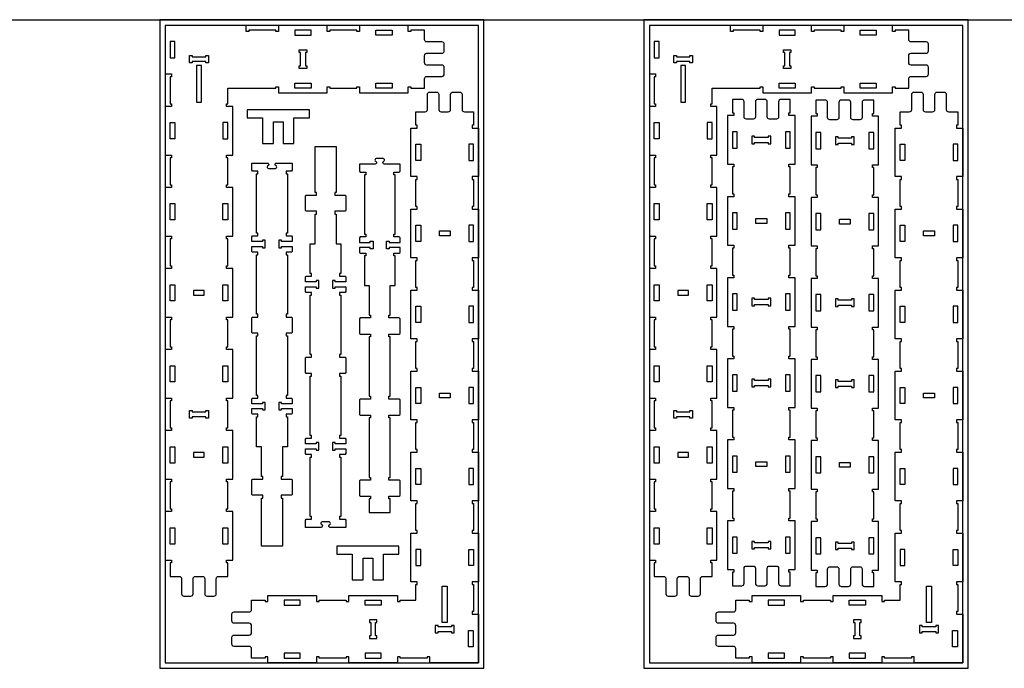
# Model space of a CAD drawing. Header units: inches. Extents: x -1745 to 48028, y -9858 to 20083.
# Tile 15 of 31: x 20693 to 24337, y 5994 to 8395. Entities that reach past the tile are written whole.
import ezdxf

# ---------------------------------------------------------------- set-up
doc = ezdxf.new("R2010")
doc.units = ezdxf.units.IN
doc.header["$MEASUREMENT"] = 0
doc.header["$PDMODE"] = 34
doc.layers.add('6_ANYTOOL_CUTTHROUGH_OUTSI', color=5, linetype='Continuous')

msp = doc.modelspace()

# ---------------------------------------------------------------- linework, layer by layer
msp.add_line((17033.7, 8394.1), (31373.4, 8394.1))
for points in [[(21211.1, 5994.1), (22411.1, 5994.1), (22411.1, 8394.1), (21211.1, 8394.1)], [(23003.5, 5994.1), (24203.5, 5994.1), (24203.5, 8394.1), (23003.5, 8394.1)], [(21231.1, 6014.1), (22391.1, 6014.1), (22391.1, 8374.1), (21231.1, 8374.1)], [(23023.5, 6014.1), (24183.5, 6014.1), (24183.5, 8374.1), (23023.5, 8374.1)], [(21592, 7936.5), (21632, 7936.5), (21632, 8016.5), (21668, 8016.5), (21668, 7936.5), (21708, 7936.5), (21708, 8016.5), (21708, 8031.5), (21765, 8031.5), (21765, 8061.5), (21535, 8061.5), (21535, 8031.5), (21592, 8031.5), (21592, 8016.5)], [(23403, 7935.9), (23413, 7935.9), (23413, 7940.9), (23463, 7940.9), (23463, 7935.9), (23473, 7935.9), (23473, 7963.9), (23463, 7963.9), (23463, 7958.9), (23413, 7958.9), (23413, 7963.9), (23403, 7963.9)], [(23712.2, 7933.4), (23722.2, 7933.4), (23722.2, 7938.4), (23772.2, 7938.4), (23772.2, 7933.4), (23782.2, 7933.4), (23782.2, 7961.4), (23772.2, 7961.4), (23772.2, 7956.4), (23722.2, 7956.4), (23722.2, 7961.4), (23712.2, 7961.4)], [(23403, 7335.9), (23413, 7335.9), (23413, 7340.9), (23463, 7340.9), (23463, 7335.9), (23473, 7335.9), (23473, 7363.9), (23463, 7363.9), (23463, 7358.9), (23413, 7358.9), (23413, 7363.9), (23403, 7363.9)], [(23712.2, 7333.4), (23722.2, 7333.4), (23722.2, 7338.4), (23772.2, 7338.4), (23772.2, 7333.4), (23782.2, 7333.4), (23782.2, 7361.4), (23772.2, 7361.4), (23772.2, 7356.4), (23722.2, 7356.4), (23722.2, 7361.4), (23712.2, 7361.4)], [(23403, 7035.9), (23413, 7035.9), (23413, 7040.9), (23463, 7040.9), (23463, 7035.9), (23473, 7035.9), (23473, 7063.9), (23463, 7063.9), (23463, 7058.9), (23413, 7058.9), (23413, 7063.9), (23403, 7063.9)], [(23712.2, 7033.4), (23722.2, 7033.4), (23722.2, 7038.4), (23772.2, 7038.4), (23772.2, 7033.4), (23782.2, 7033.4), (23782.2, 7061.4), (23772.2, 7061.4), (23772.2, 7056.4), (23722.2, 7056.4), (23722.2, 7061.4), (23712.2, 7061.4)], [(21391.1, 6920.1), (21381.1, 6920.1), (21381.1, 6925.1), (21331.1, 6925.1), (21331.1, 6920.1), (21321.1, 6920.1), (21321.1, 6948.1), (21331.1, 6948.1), (21331.1, 6943.1), (21381.1, 6943.1), (21381.1, 6948.1), (21391.1, 6948.1)], [(23183.5, 6920.1), (23173.5, 6920.1), (23173.5, 6925.1), (23123.5, 6925.1), (23123.5, 6920.1), (23113.5, 6920.1), (23113.5, 6948.1), (23123.5, 6948.1), (23123.5, 6943.1), (23173.5, 6943.1), (23173.5, 6948.1), (23183.5, 6948.1)], [(23403, 6435.9), (23413, 6435.9), (23413, 6440.9), (23463, 6440.9), (23463, 6435.9), (23473, 6435.9), (23473, 6463.9), (23463, 6463.9), (23463, 6458.9), (23413, 6458.9), (23413, 6463.9), (23403, 6463.9)], [(23712.2, 6433.4), (23722.2, 6433.4), (23722.2, 6438.4), (23772.2, 6438.4), (23772.2, 6433.4), (23782.2, 6433.4), (23782.2, 6461.4), (23772.2, 6461.4), (23772.2, 6456.4), (23722.2, 6456.4), (23722.2, 6461.4), (23712.2, 6461.4)], [(21923.5, 6321.4), (21963.5, 6321.4), (21963.5, 6401.4), (21999.5, 6401.4), (21999.5, 6321.4), (22039.5, 6321.4), (22039.5, 6401.4), (22039.5, 6416.4), (22096.5, 6416.4), (22096.5, 6446.4), (21866.5, 6446.4), (21866.5, 6416.4), (21923.5, 6416.4), (21923.5, 6401.4)], [(21987.1, 6174.1), (21987.1, 6164.1), (21992.1, 6164.1), (21992.1, 6114.1), (21987.1, 6114.1), (21987.1, 6104.1), (22015.1, 6104.1), (22015.1, 6114.1), (22010.1, 6114.1), (22010.1, 6164.1), (22015.1, 6164.1), (22015.1, 6174.1)], [(23779.5, 6174.1), (23779.5, 6164.1), (23784.5, 6164.1), (23784.5, 6114.1), (23779.5, 6114.1), (23779.5, 6104.1), (23807.5, 6104.1), (23807.5, 6114.1), (23802.5, 6114.1), (23802.5, 6164.1), (23807.5, 6164.1), (23807.5, 6174.1)], [(22241.1, 6130.1), (22291.1, 6130.1), (22291.1, 6125.1), (22301.1, 6125.1), (22301.1, 6153.1), (22291.1, 6153.1), (22291.1, 6148.1), (22241.1, 6148.1), (22241.1, 6153.1), (22231.1, 6153.1), (22231.1, 6125.1), (22241.1, 6125.1)], [(24033.5, 6130.1), (24083.5, 6130.1), (24083.5, 6125.1), (24093.5, 6125.1), (24093.5, 6153.1), (24083.5, 6153.1), (24083.5, 6148.1), (24033.5, 6148.1), (24033.5, 6153.1), (24023.5, 6153.1), (24023.5, 6125.1), (24033.5, 6125.1)]]:
    msp.add_lwpolyline(points, close=True)
at = {"color": 4}
for points in [[(21771.1, 8338.1), (21771.1, 8356.1), (21711.1, 8356.1), (21711.1, 8338.1)], [(22011.1, 8356.1), (22071.1, 8356.1), (22071.1, 8338.1), (22011.1, 8338.1)], [(23563.5, 8338.1), (23563.5, 8356.1), (23503.5, 8356.1), (23503.5, 8338.1)], [(23803.5, 8356.1), (23863.5, 8356.1), (23863.5, 8338.1), (23803.5, 8338.1)], [(21249.1, 8254.1), (21267.1, 8254.1), (21267.1, 8314.1), (21249.1, 8314.1)], [(23041.5, 8254.1), (23059.5, 8254.1), (23059.5, 8314.1), (23041.5, 8314.1)], [(21711.1, 8160.1), (21771.1, 8160.1), (21771.1, 8142.1), (21711.1, 8142.1)], [(22011.1, 8160.1), (22071.1, 8160.1), (22071.1, 8142.1), (22011.1, 8142.1)], [(23503.5, 8160.1), (23563.5, 8160.1), (23563.5, 8142.1), (23503.5, 8142.1)], [(23803.5, 8160.1), (23863.5, 8160.1), (23863.5, 8142.1), (23803.5, 8142.1)], [(21267.1, 8014.1), (21267.1, 7954.1), (21249.1, 7954.1), (21249.1, 8014.1)], [(21445.1, 7954.1), (21463.1, 7954.1), (21463.1, 8014.1), (21445.1, 8014.1)], [(23059.5, 8014.1), (23059.5, 7954.1), (23041.5, 7954.1), (23041.5, 8014.1)], [(23237.5, 7954.1), (23255.5, 7954.1), (23255.5, 8014.1), (23237.5, 8014.1)], [(23331, 7919.9), (23349, 7919.9), (23349, 7979.9), (23331, 7979.9)], [(23527, 7919.9), (23545, 7919.9), (23545, 7979.9), (23527, 7979.9)], [(23640.2, 7917.4), (23658.2, 7917.4), (23658.2, 7977.4), (23640.2, 7977.4)], [(23836.2, 7917.4), (23854.2, 7917.4), (23854.2, 7977.4), (23836.2, 7977.4)], [(22159.1, 7934.1), (22177.1, 7934.1), (22177.1, 7874.1), (22159.1, 7874.1)], [(22373.1, 7934.1), (22355.1, 7934.1), (22355.1, 7874.1), (22373.1, 7874.1)], [(23951.5, 7934.1), (23969.5, 7934.1), (23969.5, 7874.1), (23951.5, 7874.1)], [(24165.5, 7934.1), (24147.5, 7934.1), (24147.5, 7874.1), (24165.5, 7874.1)], [(21267.1, 7654.1), (21249.1, 7654.1), (21249.1, 7714.1), (21267.1, 7714.1)], [(21463.1, 7714.1), (21463.1, 7654.1), (21445.1, 7654.1), (21445.1, 7714.1)], [(23059.5, 7654.1), (23041.5, 7654.1), (23041.5, 7714.1), (23059.5, 7714.1)], [(23255.5, 7714.1), (23255.5, 7654.1), (23237.5, 7654.1), (23237.5, 7714.1)], [(23331, 7619.9), (23349, 7619.9), (23349, 7679.9), (23331, 7679.9)], [(23527, 7619.9), (23545, 7619.9), (23545, 7679.9), (23527, 7679.9)], [(23640.2, 7617.4), (23658.2, 7617.4), (23658.2, 7677.4), (23640.2, 7677.4)], [(23836.2, 7617.4), (23854.2, 7617.4), (23854.2, 7677.4), (23836.2, 7677.4)], [(22159.1, 7634.1), (22177.1, 7634.1), (22177.1, 7574.1), (22159.1, 7574.1)], [(22373.1, 7634.1), (22355.1, 7634.1), (22355.1, 7574.1), (22373.1, 7574.1)], [(23951.5, 7634.1), (23969.5, 7634.1), (23969.5, 7574.1), (23951.5, 7574.1)], [(24165.5, 7634.1), (24147.5, 7634.1), (24147.5, 7574.1), (24165.5, 7574.1)], [(21267.1, 7354.1), (21249.1, 7354.1), (21249.1, 7414.1), (21267.1, 7414.1)], [(21463.1, 7354.1), (21445.1, 7354.1), (21445.1, 7414.1), (21463.1, 7414.1)], [(23059.5, 7354.1), (23041.5, 7354.1), (23041.5, 7414.1), (23059.5, 7414.1)], [(23255.5, 7354.1), (23237.5, 7354.1), (23237.5, 7414.1), (23255.5, 7414.1)], [(23331, 7319.9), (23349, 7319.9), (23349, 7379.9), (23331, 7379.9)], [(23527, 7319.9), (23545, 7319.9), (23545, 7379.9), (23527, 7379.9)], [(23640.2, 7317.4), (23658.2, 7317.4), (23658.2, 7377.4), (23640.2, 7377.4)], [(23836.2, 7317.4), (23854.2, 7317.4), (23854.2, 7377.4), (23836.2, 7377.4)], [(22159.1, 7334.1), (22177.1, 7334.1), (22177.1, 7274.1), (22159.1, 7274.1)], [(22373.1, 7334.1), (22355.1, 7334.1), (22355.1, 7274.1), (22373.1, 7274.1)], [(23951.5, 7334.1), (23969.5, 7334.1), (23969.5, 7274.1), (23951.5, 7274.1)], [(24165.5, 7334.1), (24147.5, 7334.1), (24147.5, 7274.1), (24165.5, 7274.1)], [(21267.1, 7054.1), (21249.1, 7054.1), (21249.1, 7114.1), (21267.1, 7114.1)], [(21463.1, 7054.1), (21445.1, 7054.1), (21445.1, 7114.1), (21463.1, 7114.1)], [(23059.5, 7054.1), (23041.5, 7054.1), (23041.5, 7114.1), (23059.5, 7114.1)], [(23255.5, 7054.1), (23237.5, 7054.1), (23237.5, 7114.1), (23255.5, 7114.1)], [(23331, 7019.9), (23349, 7019.9), (23349, 7079.9), (23331, 7079.9)], [(23527, 7019.9), (23545, 7019.9), (23545, 7079.9), (23527, 7079.9)], [(23640.2, 7017.4), (23658.2, 7017.4), (23658.2, 7077.4), (23640.2, 7077.4)], [(23836.2, 7017.4), (23854.2, 7017.4), (23854.2, 7077.4), (23836.2, 7077.4)], [(22159.1, 7034.1), (22177.1, 7034.1), (22177.1, 6974.1), (22159.1, 6974.1)], [(22373.1, 7034.1), (22355.1, 7034.1), (22355.1, 6974.1), (22373.1, 6974.1)], [(23951.5, 7034.1), (23969.5, 7034.1), (23969.5, 6974.1), (23951.5, 6974.1)], [(24165.5, 7034.1), (24147.5, 7034.1), (24147.5, 6974.1), (24165.5, 6974.1)], [(21267.1, 6754.1), (21249.1, 6754.1), (21249.1, 6814.1), (21267.1, 6814.1)], [(21463.1, 6754.1), (21445.1, 6754.1), (21445.1, 6814.1), (21463.1, 6814.1)], [(23059.5, 6754.1), (23041.5, 6754.1), (23041.5, 6814.1), (23059.5, 6814.1)], [(23255.5, 6754.1), (23237.5, 6754.1), (23237.5, 6814.1), (23255.5, 6814.1)], [(23331, 6719.9), (23349, 6719.9), (23349, 6779.9), (23331, 6779.9)], [(23527, 6719.9), (23545, 6719.9), (23545, 6779.9), (23527, 6779.9)], [(23640.2, 6717.4), (23658.2, 6717.4), (23658.2, 6777.4), (23640.2, 6777.4)], [(23836.2, 6717.4), (23854.2, 6717.4), (23854.2, 6777.4), (23836.2, 6777.4)], [(22159.1, 6674.1), (22159.1, 6734.1), (22177.1, 6734.1), (22177.1, 6674.1)], [(22373.1, 6674.1), (22373.1, 6734.1), (22355.1, 6734.1), (22355.1, 6674.1)], [(23951.5, 6674.1), (23951.5, 6734.1), (23969.5, 6734.1), (23969.5, 6674.1)], [(24165.5, 6674.1), (24165.5, 6734.1), (24147.5, 6734.1), (24147.5, 6674.1)], [(21267.1, 6454.1), (21249.1, 6454.1), (21249.1, 6514.1), (21267.1, 6514.1)], [(21463.1, 6454.1), (21445.1, 6454.1), (21445.1, 6514.1), (21463.1, 6514.1)], [(23059.5, 6454.1), (23041.5, 6454.1), (23041.5, 6514.1), (23059.5, 6514.1)], [(23255.5, 6454.1), (23237.5, 6454.1), (23237.5, 6514.1), (23255.5, 6514.1)], [(23331, 6419.9), (23349, 6419.9), (23349, 6479.9), (23331, 6479.9)], [(23545, 6419.9), (23545, 6479.9), (23527, 6479.9), (23527, 6419.9)], [(23640.2, 6417.4), (23658.2, 6417.4), (23658.2, 6477.4), (23640.2, 6477.4)], [(23854.2, 6417.4), (23854.2, 6477.4), (23836.2, 6477.4), (23836.2, 6417.4)], [(22177.1, 6434.1), (22159.1, 6434.1), (22159.1, 6374.1), (22177.1, 6374.1)], [(22355.1, 6434.1), (22373.1, 6434.1), (22373.1, 6374.1), (22355.1, 6374.1)], [(23969.5, 6434.1), (23951.5, 6434.1), (23951.5, 6374.1), (23969.5, 6374.1)], [(24147.5, 6434.1), (24165.5, 6434.1), (24165.5, 6374.1), (24147.5, 6374.1)], [(21731.1, 6246.1), (21671.1, 6246.1), (21671.1, 6228.1), (21731.1, 6228.1)], [(21971.1, 6228.1), (21971.1, 6246.1), (22031.1, 6246.1), (22031.1, 6228.1)], [(23523.5, 6246.1), (23463.5, 6246.1), (23463.5, 6228.1), (23523.5, 6228.1)], [(23763.5, 6228.1), (23763.5, 6246.1), (23823.5, 6246.1), (23823.5, 6228.1)], [(22353.7, 6134.1), (22371.7, 6134.1), (22371.7, 6074.1), (22353.7, 6074.1)], [(24146.2, 6134.1), (24164.2, 6134.1), (24164.2, 6074.1), (24146.2, 6074.1)], [(21671.1, 6050.1), (21671.1, 6032.1), (21731.1, 6032.1), (21731.1, 6050.1)], [(22031.1, 6050.1), (21971.1, 6050.1), (21971.1, 6032.1), (22031.1, 6032.1)], [(23463.5, 6050.1), (23463.5, 6032.1), (23523.5, 6032.1), (23523.5, 6050.1)], [(23823.5, 6050.1), (23763.5, 6050.1), (23763.5, 6032.1), (23823.5, 6032.1)]]:
    msp.add_lwpolyline(points, close=True, dxfattribs=at)
for points in [[(21732.1, 8274.1), (21727.1, 8274.1), (21727.1, 8284.1), (21755.1, 8284.1), (21755.1, 8274.1), (21750.1, 8274.1)], [(21750.1, 8274.1), (21750.1, 8224.1), (21755.1, 8224.1), (21755.1, 8214.1), (21727.1, 8214.1)], [(21727.1, 8214.1), (21727.1, 8224.1), (21732.1, 8224.1), (21732.1, 8274.1)], [(23524.5, 8274.1), (23519.5, 8274.1), (23519.5, 8284.1), (23547.5, 8284.1), (23547.5, 8274.1), (23542.5, 8274.1)], [(23542.5, 8274.1), (23542.5, 8224.1), (23547.5, 8224.1), (23547.5, 8214.1), (23519.5, 8214.1)], [(23519.5, 8214.1), (23519.5, 8224.1), (23524.5, 8224.1), (23524.5, 8274.1)], [(21331.1, 8240.1), (21331.1, 8235.1), (21321.1, 8235.1), (21321.1, 8263.1), (21331.1, 8263.1), (21331.1, 8258.1)], [(21331.1, 8258.1), (21381.1, 8258.1), (21381.1, 8263.1), (21391.1, 8263.1), (21391.1, 8235.1)], [(21391.1, 8235.1), (21381.1, 8235.1), (21381.1, 8240.1), (21331.1, 8240.1)], [(23123.5, 8240.1), (23123.5, 8235.1), (23113.5, 8235.1), (23113.5, 8263.1), (23123.5, 8263.1), (23123.5, 8258.1)], [(23123.5, 8258.1), (23173.5, 8258.1), (23173.5, 8263.1), (23183.5, 8263.1), (23183.5, 8235.1)], [(23183.5, 8235.1), (23173.5, 8235.1), (23173.5, 8240.1), (23123.5, 8240.1)], [(21365.1, 8225.1), (21347.1, 8225.1), (21347.1, 8090.1), (21365.1, 8090.1), (21365.1, 8225.1)], [(23157.5, 8225.1), (23139.5, 8225.1), (23139.5, 8090.1), (23157.5, 8090.1), (23157.5, 8225.1)], [(23418, 7658.9), (23458, 7658.9), (23458, 7640.9), (23418, 7640.9), (23418, 7658.9)], [(23727.2, 7656.4), (23767.2, 7656.4), (23767.2, 7638.4), (23727.2, 7638.4), (23727.2, 7656.4)], [(22286.1, 7595.1), (22246.1, 7595.1), (22246.1, 7613.1), (22286.1, 7613.1), (22286.1, 7595.1)], [(24078.5, 7595.1), (24038.5, 7595.1), (24038.5, 7613.1), (24078.5, 7613.1), (24078.5, 7595.1)], [(21376.1, 7393.1), (21336.1, 7393.1), (21336.1, 7375.1), (21376.1, 7375.1), (21376.1, 7393.1)], [(23168.5, 7393.1), (23128.5, 7393.1), (23128.5, 7375.1), (23168.5, 7375.1), (23168.5, 7393.1)], [(22286.1, 6995.1), (22246.1, 6995.1), (22246.1, 7013.1), (22286.1, 7013.1), (22286.1, 6995.1)], [(24078.5, 6995.1), (24038.5, 6995.1), (24038.5, 7013.1), (24078.5, 7013.1), (24078.5, 6995.1)], [(21376.1, 6793.1), (21336.1, 6793.1), (21336.1, 6775.1), (21376.1, 6775.1), (21376.1, 6793.1)], [(23168.5, 6793.1), (23128.5, 6793.1), (23128.5, 6775.1), (23168.5, 6775.1), (23168.5, 6793.1)], [(23418, 6758.9), (23458, 6758.9), (23458, 6740.9), (23418, 6740.9), (23418, 6758.9)], [(23727.2, 6756.4), (23767.2, 6756.4), (23767.2, 6738.4), (23727.2, 6738.4), (23727.2, 6756.4)], [(22275.1, 6163.1), (22257.1, 6163.1), (22257.1, 6298.1), (22275.1, 6298.1), (22275.1, 6163.1)], [(24067.5, 6163.1), (24049.5, 6163.1), (24049.5, 6298.1), (24067.5, 6298.1), (24067.5, 6163.1)]]:
    msp.add_lwpolyline(points)
msp.add_lwpolyline([(21850, 7401.8), (21860, 7401.8), (21860, 7406.8), (21900, 7406.8), (21900, 7388.8), (21897, 7385.8), (21877, 7385.8), (21877, 7375.8), (21882, 7375.8), (21882, 7155.8), (21877, 7155.8), (21877, 7145.8), (21897, 7145.8), (21900, 7142.8), (21900, 7088.8), (21897, 7085.8), (21877, 7085.8), (21877, 7075.8), (21882, 7075.8), (21882, 6855.8), (21877, 6855.8), (21877, 6845.8), (21897, 6845.8), (21900, 6842.8), (21900, 6824.8), (21860, 6824.8), (21860, 6829.8), (21850, 6829.8), (21850, 6801.8), (21860, 6801.8), (21860, 6806.8), (21900, 6806.8), (21900, 6788.8), (21897, 6785.8), (21877, 6785.8), (21877, 6775.8), (21882, 6775.8), (21882, 6555.8), (21877, 6555.8), (21877, 6545.8), (21897, 6545.8), (21900, 6542.8), (21900, 6515.8), (21842.2, 6515.8, -0.668179), (21838.5, 6524.8), (21841.4, 6527.8, 0.668179), (21838, 6535.9), (21812.1, 6535.9, 0.668179), (21808.7, 6527.8), (21811.6, 6524.8, -0.668179), (21807.9, 6515.8), (21750, 6515.8), (21750, 6542.8), (21753, 6545.8), (21773, 6545.8), (21773, 6555.8), (21768, 6555.8), (21768, 6775.8), (21773, 6775.8), (21773, 6785.8), (21753, 6785.8), (21750, 6788.8), (21750, 6806.8), (21790, 6806.8), (21790, 6801.8), (21800, 6801.8), (21800, 6829.8), (21790, 6829.8), (21790, 6824.8), (21750, 6824.8), (21750, 6842.8), (21753, 6845.8), (21773, 6845.8), (21773, 6855.8), (21768, 6855.8), (21768, 7075.8), (21773, 7075.8), (21773, 7085.8), (21753, 7085.8), (21750, 7088.8), (21750, 7142.8), (21753, 7145.8), (21773, 7145.8), (21773, 7155.8), (21768, 7155.8), (21768, 7375.8), (21773, 7375.8), (21773, 7385.8), (21753, 7385.8), (21750, 7388.8), (21750, 7406.8), (21790, 7406.8), (21790, 7401.8), (21800, 7401.8), (21800, 7429.8), (21790, 7429.8), (21790, 7424.8), (21750, 7424.8), (21750, 7442.8), (21753, 7445.8), (21773, 7445.8), (21773, 7455.8), (21768, 7455.8), (21768, 7565.8), (21786, 7565.8), (21786, 7675.8), (21791, 7675.8), (21791, 7685.8), (21753, 7685.8), (21750, 7688.8), (21750, 7742.8), (21753, 7745.8), (21791, 7745.8), (21791, 7755.8), (21786, 7755.8), (21786, 7925.8), (21864, 7925.8), (21864, 7755.8), (21859, 7755.8), (21859, 7745.8), (21897, 7745.8), (21900, 7742.8), (21900, 7688.8), (21897, 7685.8), (21859, 7685.8), (21859, 7675.8), (21864, 7675.8), (21864, 7565.8), (21882, 7565.8), (21882, 7455.8), (21877, 7455.8), (21877, 7445.8), (21897, 7445.8), (21900, 7442.8), (21900, 7424.8), (21860, 7424.8), (21860, 7429.8), (21850, 7429.8), (21850, 7401.8)], format="xyb")
for points in [[(21986.5, 7220.9), (21986.5, 7000.9), (21991.5, 7000.9), (21991.5, 6990.9), (21953.5, 6990.9), (21950.5, 6987.9), (21950.5, 6933.9), (21953.5, 6930.9), (21991.5, 6930.9), (21991.5, 6920.9), (21986.5, 6920.9), (21986.5, 6700.9), (21991.5, 6700.9), (21991.5, 6690.9), (21953.5, 6690.9), (21950.5, 6687.9), (21950.5, 6633.9), (21953.5, 6630.9), (21991.5, 6630.9), (21991.5, 6620.9), (21986.5, 6620.9), (21986.5, 6570.9), (22064.5, 6570.9), (22064.5, 6620.9), (22059.5, 6620.9), (22059.5, 6630.9), (22097.5, 6630.9), (22100.5, 6633.9), (22100.5, 6687.9), (22097.5, 6690.9), (22059.5, 6690.9), (22059.5, 6700.9), (22064.5, 6700.9), (22064.5, 6920.9), (22059.5, 6920.9), (22059.5, 6930.9), (22097.5, 6930.9), (22100.5, 6933.9), (22100.5, 6987.9), (22097.5, 6990.9), (22059.5, 6990.9), (22059.5, 7000.9), (22064.5, 7000.9), (22064.5, 7220.9), (22059.5, 7220.9), (22059.5, 7230.9), (22097.5, 7230.9), (22100.5, 7233.9), (22100.5, 7287.9), (22097.5, 7290.9), (22059.5, 7290.9), (22059.5, 7300.9), (22064.5, 7300.9), (22064.5, 7410.9), (22082.5, 7410.9), (22082.5, 7520.9), (22077.5, 7520.9), (22077.5, 7530.9), (22097.5, 7530.9), (22100.5, 7533.9), (22100.5, 7551.9), (22060.5, 7551.9), (22060.5, 7546.9), (22050.5, 7546.9), (22050.5, 7574.9), (22060.5, 7574.9), (22060.5, 7569.9), (22100.5, 7569.9), (22100.5, 7587.9), (22097.5, 7590.9), (22077.5, 7590.9), (22077.5, 7600.9), (22082.5, 7600.9), (22082.5, 7820.9), (22077.5, 7820.9), (22077.5, 7830.9), (22097.5, 7830.9), (22100.5, 7833.9), (22100.5, 7860.9), (22042.6, 7860.9, -0.668179), (22038.9, 7869.9), (22041.8, 7872.8, 0.668179), (22038.5, 7881), (22012.5, 7881, 0.668179), (22009.1, 7872.8), (22012.1, 7869.9, -0.668179), (22008.4, 7860.9), (21950.5, 7860.9), (21950.5, 7833.9), (21953.5, 7830.9), (21973.5, 7830.9), (21973.5, 7820.9), (21968.5, 7820.9), (21968.5, 7600.9), (21973.5, 7600.9), (21973.5, 7590.9), (21953.5, 7590.9), (21950.5, 7587.9), (21950.5, 7569.9), (21990.5, 7569.9), (21990.5, 7574.9), (22000.5, 7574.9), (22000.5, 7546.9), (21990.5, 7546.9), (21990.5, 7551.9), (21950.5, 7551.9), (21950.5, 7533.9), (21953.5, 7530.9), (21973.5, 7530.9), (21973.5, 7520.9), (21968.5, 7520.9), (21968.5, 7410.9), (21986.5, 7410.9), (21986.5, 7300.9), (21991.5, 7300.9), (21991.5, 7290.9), (21953.5, 7290.9), (21950.5, 7287.9), (21950.5, 7233.9), (21953.5, 7230.9), (21991.5, 7230.9), (21991.5, 7220.9)], [(21551.5, 7864.5), (21609.3, 7864.5, -0.668179), (21613.1, 7855.5), (21610.1, 7852.6, 0.668179), (21613.5, 7844.4), (21639.4, 7844.4, 0.668179), (21642.8, 7852.6), (21639.9, 7855.5, -0.668179), (21643.6, 7864.5), (21701.5, 7864.5), (21701.5, 7837.5), (21698.5, 7834.5), (21678.5, 7834.5), (21678.5, 7824.5), (21683.5, 7824.5), (21683.5, 7604.5), (21678.5, 7604.5), (21678.5, 7594.5), (21698.5, 7594.5), (21701.5, 7591.5), (21701.5, 7573.5), (21661.5, 7573.5), (21661.5, 7578.5), (21651.5, 7578.5), (21651.5, 7550.5), (21661.5, 7550.5), (21661.5, 7555.5), (21701.5, 7555.5), (21701.5, 7537.5), (21698.5, 7534.5), (21678.5, 7534.5), (21678.5, 7524.5), (21683.5, 7524.5), (21683.5, 7304.5), (21678.5, 7304.5), (21678.5, 7294.5), (21698.5, 7294.5), (21701.5, 7291.5), (21701.5, 7237.5), (21698.5, 7234.5), (21678.5, 7234.5), (21678.5, 7224.5), (21683.5, 7224.5), (21683.5, 7004.5), (21678.5, 7004.5), (21678.5, 6994.5), (21698.5, 6994.5), (21701.5, 6991.5), (21701.5, 6973.5), (21661.5, 6973.5), (21661.5, 6978.5), (21651.5, 6978.5), (21651.5, 6950.5), (21661.5, 6950.5), (21661.5, 6955.5), (21701.5, 6955.5), (21701.5, 6937.5), (21698.5, 6934.5), (21678.5, 6934.5), (21678.5, 6924.5), (21683.5, 6924.5), (21683.5, 6814.5), (21665.5, 6814.5), (21665.5, 6704.5), (21660.5, 6704.5), (21660.5, 6694.5), (21698.5, 6694.5), (21701.5, 6691.5), (21701.5, 6637.5), (21698.5, 6634.5), (21660.5, 6634.5), (21660.5, 6624.5), (21665.5, 6624.5), (21665.5, 6446.2), (21587.5, 6446.2), (21587.5, 6624.5), (21592.5, 6624.5), (21592.5, 6634.5), (21554.5, 6634.5), (21551.5, 6637.5), (21551.5, 6691.5), (21554.5, 6694.5), (21592.5, 6694.5), (21592.5, 6704.5), (21587.5, 6704.5), (21587.5, 6814.5), (21569.5, 6814.5), (21569.5, 6924.5), (21574.5, 6924.5), (21574.5, 6934.5), (21554.5, 6934.5), (21551.5, 6937.5), (21551.5, 6955.5), (21591.5, 6955.5), (21591.5, 6950.5), (21601.5, 6950.5), (21601.5, 6978.5), (21591.5, 6978.5), (21591.5, 6973.5), (21551.5, 6973.5), (21551.5, 6991.5), (21554.5, 6994.5), (21574.5, 6994.5), (21574.5, 7004.5), (21569.5, 7004.5), (21569.5, 7224.5), (21574.5, 7224.5), (21574.5, 7234.5), (21554.5, 7234.5), (21551.5, 7237.5), (21551.5, 7291.5), (21554.5, 7294.5), (21574.5, 7294.5), (21574.5, 7304.5), (21569.5, 7304.5), (21569.5, 7524.5), (21574.5, 7524.5), (21574.5, 7534.5), (21554.5, 7534.5), (21551.5, 7537.5), (21551.5, 7555.5), (21591.5, 7555.5), (21591.5, 7550.5), (21601.5, 7550.5), (21601.5, 7578.5), (21591.5, 7578.5), (21591.5, 7573.5), (21551.5, 7573.5), (21551.5, 7591.5), (21554.5, 7594.5), (21574.5, 7594.5), (21574.5, 7604.5), (21569.5, 7604.5), (21569.5, 7824.5), (21574.5, 7824.5), (21574.5, 7834.5), (21554.5, 7834.5), (21551.5, 7837.5)]]:
    msp.add_lwpolyline(points, format="xyb", close=True)
for p in [(22411.1, 8394.1), (24203.5, 8394.1)]:
    msp.add_point(p)
at = {"layer": '6_ANYTOOL_CUTTHROUGH_OUTSI', "color": 0}
for points in [[(21283.4, 6334.1, -0.414214), (21292.2, 6325.3), (21292.2, 6269.6, 0.414214), (21300.5, 6261.2), (21325.8, 6261.2, 0.414214), (21334.2, 6269.6), (21334.2, 6325.3, -0.414214), (21343, 6334.1), (21369.1, 6334.1, -0.414214), (21377.9, 6325.3), (21377.9, 6269.6, 0.414214), (21386.3, 6261.2), (21411.6, 6261.2, 0.414214), (21420, 6269.6), (21420, 6325.3, -0.414214), (21428.8, 6334.1), (21463.1, 6334.1), (21463.1, 6384.1), (21458.1, 6384.1), (21458.1, 6394.1), (21481.1, 6394.1), (21481.1, 6574.1), (21458.1, 6574.1), (21458.1, 6584.1), (21463.1, 6584.1), (21463.1, 6684.1), (21458.1, 6684.1), (21458.1, 6694.1), (21481.1, 6694.1), (21481.1, 6874.1), (21458.1, 6874.1), (21458.1, 6884.1), (21463.1, 6884.1), (21463.1, 6984.1), (21458.1, 6984.1), (21458.1, 6994.1), (21481.1, 6994.1), (21481.1, 7174.1), (21458.1, 7174.1), (21458.1, 7184.1), (21463.1, 7184.1), (21463.1, 7284.1), (21458.1, 7284.1), (21458.1, 7294.1), (21481.1, 7294.1), (21481.1, 7474.1), (21458.1, 7474.1), (21458.1, 7484.1), (21463.1, 7484.1), (21463.1, 7584.1), (21458.1, 7584.1), (21458.1, 7594.1), (21481.1, 7594.1), (21481.1, 7774.1), (21458.1, 7774.1), (21458.1, 7784.1), (21463.1, 7784.1), (21463.1, 7884.1), (21458.1, 7884.1), (21458.1, 7894.1), (21481.1, 7894.1), (21481.1, 8074.1), (21458.1, 8074.1), (21458.1, 8084.1), (21463.1, 8084.1), (21463.1, 8142.1), (21641.1, 8142.1), (21641.1, 8147.1), (21651.1, 8147.1), (21651.1, 8124.1), (21831.1, 8124.1), (21831.1, 8147.1), (21841.1, 8147.1), (21841.1, 8142.1), (21941.1, 8142.1), (21941.1, 8147.1), (21951.1, 8147.1), (21951.1, 8124.1), (22131.1, 8124.1), (22131.1, 8147.1), (22141.1, 8147.1), (22141.1, 8142.1), (22191.1, 8142.1), (22191.1, 8176.4, -0.414214), (22199.9, 8185.2), (22255.6, 8185.2, 0.414214), (22264, 8193.6), (22264, 8218.9, 0.414214), (22255.6, 8227.2), (22199.9, 8227.2, -0.414214), (22191.1, 8236), (22191.1, 8262.2, -0.414214), (22199.9, 8271), (22255.6, 8271, 0.414214), (22264, 8279.3), (22264, 8304.7, 0.414214), (22255.6, 8313), (22199.9, 8313, -0.414214), (22191.1, 8321.8), (22191.1, 8356.1), (22141.1, 8356.1), (22141.1, 8351.1), (22131.1, 8351.1), (22131.1, 8374.1), (21951.1, 8374.1), (21951.1, 8351.1), (21941.1, 8351.1), (21941.1, 8356.1), (21841.1, 8356.1), (21841.1, 8351.1), (21831.1, 8351.1), (21831.1, 8374.1), (21651.1, 8374.1), (21651.1, 8351.1), (21641.1, 8351.1), (21641.1, 8356.1), (21541.1, 8356.1), (21541.1, 8351.1), (21531.1, 8351.1), (21531.1, 8374.1), (21231.1, 8374.1), (21231.1, 8194.1), (21254.1, 8194.1), (21254.1, 8184.1), (21249.1, 8184.1), (21249.1, 8084.1), (21254.1, 8084.1), (21254.1, 8074.1), (21231.1, 8074.1), (21231.1, 7894.1), (21254.1, 7894.1), (21254.1, 7884.1), (21249.1, 7884.1), (21249.1, 7784.1), (21254.1, 7784.1), (21254.1, 7774.1), (21231.1, 7774.1), (21231.1, 7594.1), (21254.1, 7594.1), (21254.1, 7584.1), (21249.1, 7584.1), (21249.1, 7484.1), (21254.1, 7484.1), (21254.1, 7474.1), (21231.1, 7474.1), (21231.1, 7294.1), (21254.1, 7294.1), (21254.1, 7284.1), (21249.1, 7284.1), (21249.1, 7184.1), (21254.1, 7184.1), (21254.1, 7174.1), (21231.1, 7174.1), (21231.1, 6994.1), (21254.1, 6994.1), (21254.1, 6984.1), (21249.1, 6984.1), (21249.1, 6884.1), (21254.1, 6884.1), (21254.1, 6874.1), (21231.1, 6874.1), (21231.1, 6694.1), (21254.1, 6694.1), (21254.1, 6684.1), (21249.1, 6684.1), (21249.1, 6584.1), (21254.1, 6584.1), (21254.1, 6574.1), (21231.1, 6574.1), (21231.1, 6394.1), (21254.1, 6394.1), (21254.1, 6384.1), (21249.1, 6384.1), (21249.1, 6334.1)], [(23075.8, 6334.1, -0.414214), (23084.6, 6325.3), (23084.6, 6269.6, 0.414214), (23093, 6261.2), (23118.3, 6261.2, 0.414214), (23126.7, 6269.6), (23126.7, 6325.3, -0.414214), (23135.5, 6334.1), (23161.6, 6334.1, -0.414214), (23170.4, 6325.3), (23170.4, 6269.6, 0.414214), (23178.8, 6261.2), (23204.1, 6261.2, 0.414214), (23212.4, 6269.6), (23212.4, 6325.3, -0.414214), (23221.2, 6334.1), (23255.5, 6334.1), (23255.5, 6384.1), (23250.5, 6384.1), (23250.5, 6394.1), (23273.5, 6394.1), (23273.5, 6574.1), (23250.5, 6574.1), (23250.5, 6584.1), (23255.5, 6584.1), (23255.5, 6684.1), (23250.5, 6684.1), (23250.5, 6694.1), (23273.5, 6694.1), (23273.5, 6874.1), (23250.5, 6874.1), (23250.5, 6884.1), (23255.5, 6884.1), (23255.5, 6984.1), (23250.5, 6984.1), (23250.5, 6994.1), (23273.5, 6994.1), (23273.5, 7174.1), (23250.5, 7174.1), (23250.5, 7184.1), (23255.5, 7184.1), (23255.5, 7284.1), (23250.5, 7284.1), (23250.5, 7294.1), (23273.5, 7294.1), (23273.5, 7474.1), (23250.5, 7474.1), (23250.5, 7484.1), (23255.5, 7484.1), (23255.5, 7584.1), (23250.5, 7584.1), (23250.5, 7594.1), (23273.5, 7594.1), (23273.5, 7774.1), (23250.5, 7774.1), (23250.5, 7784.1), (23255.5, 7784.1), (23255.5, 7884.1), (23250.5, 7884.1), (23250.5, 7894.1), (23273.5, 7894.1), (23273.5, 8074.1), (23250.5, 8074.1), (23250.5, 8084.1), (23255.5, 8084.1), (23255.5, 8142.1), (23433.5, 8142.1), (23433.5, 8147.1), (23443.5, 8147.1), (23443.5, 8124.1), (23623.5, 8124.1), (23623.5, 8147.1), (23633.5, 8147.1), (23633.5, 8142.1), (23733.5, 8142.1), (23733.5, 8147.1), (23743.5, 8147.1), (23743.5, 8124.1), (23923.5, 8124.1), (23923.5, 8147.1), (23933.5, 8147.1), (23933.5, 8142.1), (23983.5, 8142.1), (23983.5, 8176.4, -0.414214), (23992.3, 8185.2), (24048.1, 8185.2, 0.414214), (24056.4, 8193.6), (24056.4, 8218.9, 0.414214), (24048.1, 8227.2), (23992.3, 8227.2, -0.414214), (23983.5, 8236), (23983.5, 8262.2, -0.414214), (23992.3, 8271), (24048.1, 8271, 0.414214), (24056.4, 8279.3), (24056.4, 8304.7, 0.414214), (24048.1, 8313), (23992.3, 8313, -0.414214), (23983.5, 8321.8), (23983.5, 8356.1), (23933.5, 8356.1), (23933.5, 8351.1), (23923.5, 8351.1), (23923.5, 8374.1), (23743.5, 8374.1), (23743.5, 8351.1), (23733.5, 8351.1), (23733.5, 8356.1), (23633.5, 8356.1), (23633.5, 8351.1), (23623.5, 8351.1), (23623.5, 8374.1), (23443.5, 8374.1), (23443.5, 8351.1), (23433.5, 8351.1), (23433.5, 8356.1), (23333.5, 8356.1), (23333.5, 8351.1), (23323.5, 8351.1), (23323.5, 8374.1), (23023.5, 8374.1), (23023.5, 8194.1), (23046.5, 8194.1), (23046.5, 8184.1), (23041.5, 8184.1), (23041.5, 8084.1), (23046.5, 8084.1), (23046.5, 8074.1), (23023.5, 8074.1), (23023.5, 7894.1), (23046.5, 7894.1), (23046.5, 7884.1), (23041.5, 7884.1), (23041.5, 7784.1), (23046.5, 7784.1), (23046.5, 7774.1), (23023.5, 7774.1), (23023.5, 7594.1), (23046.5, 7594.1), (23046.5, 7584.1), (23041.5, 7584.1), (23041.5, 7484.1), (23046.5, 7484.1), (23046.5, 7474.1), (23023.5, 7474.1), (23023.5, 7294.1), (23046.5, 7294.1), (23046.5, 7284.1), (23041.5, 7284.1), (23041.5, 7184.1), (23046.5, 7184.1), (23046.5, 7174.1), (23023.5, 7174.1), (23023.5, 6994.1), (23046.5, 6994.1), (23046.5, 6984.1), (23041.5, 6984.1), (23041.5, 6884.1), (23046.5, 6884.1), (23046.5, 6874.1), (23023.5, 6874.1), (23023.5, 6694.1), (23046.5, 6694.1), (23046.5, 6684.1), (23041.5, 6684.1), (23041.5, 6584.1), (23046.5, 6584.1), (23046.5, 6574.1), (23023.5, 6574.1), (23023.5, 6394.1), (23046.5, 6394.1), (23046.5, 6384.1), (23041.5, 6384.1), (23041.5, 6334.1)], [(23545, 8099.9), (23510.7, 8099.9, 0.414214), (23501.9, 8091.1), (23501.9, 8035.4, -0.414214), (23493.5, 8027), (23468.2, 8027, -0.414214), (23459.9, 8035.4), (23459.9, 8091.1, 0.414214), (23451.1, 8099.9), (23424.9, 8099.9, 0.414214), (23416.1, 8091.1), (23416.1, 8035.4, -0.414214), (23407.8, 8027), (23382.5, 8027, -0.414214), (23374.1, 8035.4), (23374.1, 8091.1, 0.414214), (23365.3, 8099.9), (23331, 8099.9), (23331, 8049.9), (23336, 8049.9), (23336, 8039.9), (23313, 8039.9), (23313, 7859.9), (23336, 7859.9), (23336, 7849.9), (23331, 7849.9), (23331, 7749.9), (23336, 7749.9), (23336, 7739.9), (23313, 7739.9), (23313, 7559.9), (23336, 7559.9), (23336, 7549.9), (23331, 7549.9), (23331, 7449.9), (23336, 7449.9), (23336, 7439.9), (23313, 7439.9), (23313, 7259.9), (23336, 7259.9), (23336, 7249.9), (23331, 7249.9), (23331, 7149.9), (23336, 7149.9), (23336, 7139.9), (23313, 7139.9), (23313, 6959.9), (23336, 6959.9), (23336, 6949.9), (23331, 6949.9), (23331, 6849.9), (23336, 6849.9), (23336, 6839.9), (23313, 6839.9), (23313, 6659.9), (23336, 6659.9), (23336, 6649.9), (23331, 6649.9), (23331, 6549.9), (23336, 6549.9), (23336, 6539.9), (23313, 6539.9), (23313, 6359.9), (23336, 6359.9), (23336, 6349.9), (23331, 6349.9), (23331, 6299.9), (23365.3, 6299.9, 0.414214), (23374.1, 6308.7), (23374.1, 6364.5, -0.414214), (23382.5, 6372.8), (23407.8, 6372.8, -0.414214), (23416.1, 6364.5), (23416.1, 6308.7, 0.414214), (23424.9, 6299.9), (23451.1, 6299.9, 0.414214), (23459.9, 6308.7), (23459.9, 6364.5, -0.414214), (23468.2, 6372.8), (23493.5, 6372.8, -0.414214), (23501.9, 6364.5), (23501.9, 6308.7, 0.414214), (23510.7, 6299.9), (23545, 6299.9), (23545, 6349.9), (23540, 6349.9), (23540, 6359.9), (23563, 6359.9), (23563, 6539.9), (23540, 6539.9), (23540, 6549.9), (23545, 6549.9), (23545, 6649.9), (23540, 6649.9), (23540, 6659.9), (23563, 6659.9), (23563, 6839.9), (23540, 6839.9), (23540, 6849.9), (23545, 6849.9), (23545, 6949.9), (23540, 6949.9), (23540, 6959.9), (23563, 6959.9), (23563, 7139.9), (23540, 7139.9), (23540, 7149.9), (23545, 7149.9), (23545, 7249.9), (23540, 7249.9), (23540, 7259.9), (23563, 7259.9), (23563, 7439.9), (23540, 7439.9), (23540, 7449.9), (23545, 7449.9), (23545, 7549.9), (23540, 7549.9), (23540, 7559.9), (23563, 7559.9), (23563, 7739.9), (23540, 7739.9), (23540, 7749.9), (23545, 7749.9), (23545, 7849.9), (23540, 7849.9), (23540, 7859.9), (23563, 7859.9), (23563, 8039.9), (23540, 8039.9), (23540, 8049.9), (23545, 8049.9)], [(23854.2, 8097.4), (23819.9, 8097.4, 0.414214), (23811.1, 8088.6), (23811.1, 8032.9, -0.414214), (23802.8, 8024.5), (23777.5, 8024.5, -0.414214), (23769.1, 8032.9), (23769.1, 8088.6, 0.414214), (23760.3, 8097.4), (23734.1, 8097.4, 0.414214), (23725.4, 8088.6), (23725.4, 8032.9, -0.414214), (23717, 8024.5), (23691.7, 8024.5, -0.414214), (23683.3, 8032.9), (23683.3, 8088.6, 0.414214), (23674.5, 8097.4), (23640.2, 8097.4), (23640.2, 8047.4), (23645.2, 8047.4), (23645.2, 8037.4), (23622.2, 8037.4), (23622.2, 7857.4), (23645.2, 7857.4), (23645.2, 7847.4), (23640.2, 7847.4), (23640.2, 7747.4), (23645.2, 7747.4), (23645.2, 7737.4), (23622.2, 7737.4), (23622.2, 7557.4), (23645.2, 7557.4), (23645.2, 7547.4), (23640.2, 7547.4), (23640.2, 7447.4), (23645.2, 7447.4), (23645.2, 7437.4), (23622.2, 7437.4), (23622.2, 7257.4), (23645.2, 7257.4), (23645.2, 7247.4), (23640.2, 7247.4), (23640.2, 7147.4), (23645.2, 7147.4), (23645.2, 7137.4), (23622.2, 7137.4), (23622.2, 6957.4), (23645.2, 6957.4), (23645.2, 6947.4), (23640.2, 6947.4), (23640.2, 6847.4), (23645.2, 6847.4), (23645.2, 6837.4), (23622.2, 6837.4), (23622.2, 6657.4), (23645.2, 6657.4), (23645.2, 6647.4), (23640.2, 6647.4), (23640.2, 6547.4), (23645.2, 6547.4), (23645.2, 6537.4), (23622.2, 6537.4), (23622.2, 6357.4), (23645.2, 6357.4), (23645.2, 6347.4), (23640.2, 6347.4), (23640.2, 6297.4), (23674.5, 6297.4, 0.414214), (23683.3, 6306.2), (23683.3, 6362, -0.414214), (23691.7, 6370.3), (23717, 6370.3, -0.414214), (23725.4, 6362), (23725.4, 6306.2, 0.414214), (23734.1, 6297.4), (23760.3, 6297.4, 0.414214), (23769.1, 6306.2), (23769.1, 6362, -0.414214), (23777.5, 6370.3), (23802.8, 6370.3, -0.414214), (23811.1, 6362), (23811.1, 6306.2, 0.414214), (23819.9, 6297.4), (23854.2, 6297.4), (23854.2, 6347.4), (23849.2, 6347.4), (23849.2, 6357.4), (23872.2, 6357.4), (23872.2, 6537.4), (23849.2, 6537.4), (23849.2, 6547.4), (23854.2, 6547.4), (23854.2, 6647.4), (23849.2, 6647.4), (23849.2, 6657.4), (23872.2, 6657.4), (23872.2, 6837.4), (23849.2, 6837.4), (23849.2, 6847.4), (23854.2, 6847.4), (23854.2, 6947.4), (23849.2, 6947.4), (23849.2, 6957.4), (23872.2, 6957.4), (23872.2, 7137.4), (23849.2, 7137.4), (23849.2, 7147.4), (23854.2, 7147.4), (23854.2, 7247.4), (23849.2, 7247.4), (23849.2, 7257.4), (23872.2, 7257.4), (23872.2, 7437.4), (23849.2, 7437.4), (23849.2, 7447.4), (23854.2, 7447.4), (23854.2, 7547.4), (23849.2, 7547.4), (23849.2, 7557.4), (23872.2, 7557.4), (23872.2, 7737.4), (23849.2, 7737.4), (23849.2, 7747.4), (23854.2, 7747.4), (23854.2, 7847.4), (23849.2, 7847.4), (23849.2, 7857.4), (23872.2, 7857.4), (23872.2, 8037.4), (23849.2, 8037.4), (23849.2, 8047.4), (23854.2, 8047.4)]]:
    msp.add_lwpolyline(points, format="xyb", close=True, dxfattribs=at)
for points in [[(22373.1, 6904.1), (22373.1, 6804.1), (22368.1, 6804.1), (22368.1, 6794.1), (22391.1, 6794.1), (22391.1, 6614.1), (22368.1, 6614.1), (22368.1, 6604.1), (22373.1, 6604.1), (22373.1, 6504.1), (22368.1, 6504.1), (22368.1, 6494.1), (22391.1, 6494.1), (22391.1, 6314.1), (22368.1, 6314.1), (22368.1, 6304.1), (22373.1, 6304.1), (22373.1, 6204.1), (22368.1, 6204.1), (22368.1, 6194.1), (22391.1, 6194.1), (22391.1, 6014.1), (22211.1, 6014.1), (22211.1, 6037.1), (22201.1, 6037.1), (22201.1, 6032.1), (22101.1, 6032.1), (22101.1, 6037.1), (22091.1, 6037.1), (22091.1, 6014.1), (21911.1, 6014.1), (21911.1, 6037.1), (21901.1, 6037.1), (21901.1, 6032.1), (21801.1, 6032.1), (21801.1, 6037.1), (21791.1, 6037.1), (21791.1, 6014.1), (21611.1, 6014.1), (21611.1, 6037.1), (21601.1, 6037.1), (21601.1, 6032.1), (21551.1, 6032.1), (21551.1, 6066.4, 0.414214), (21542.3, 6075.2), (21486.5, 6075.2, -0.414214), (21478.2, 6083.6), (21478.2, 6108.9, -0.414214), (21486.5, 6117.2), (21542.3, 6117.2, 0.414214), (21551.1, 6126), (21551.1, 6152.2, 0.414214), (21542.3, 6161), (21486.5, 6161, -0.414214), (21478.2, 6169.3), (21478.2, 6194.7, -0.414214), (21486.5, 6203), (21542.3, 6203, 0.414214), (21551.1, 6211.8), (21551.1, 6246.1), (21601.1, 6246.1), (21601.1, 6241.1), (21611.1, 6241.1), (21611.1, 6264.1), (21791.1, 6264.1), (21791.1, 6241.1), (21801.1, 6241.1), (21801.1, 6246.1), (21901.1, 6246.1), (21901.1, 6241.1), (21911.1, 6241.1), (21911.1, 6264.1), (22091.1, 6264.1), (22091.1, 6241.1), (22101.1, 6241.1), (22101.1, 6246.1), (22159.1, 6246.1), (22159.1, 6304.1), (22164.1, 6304.1), (22164.1, 6314.1), (22141.1, 6314.1), (22141.1, 6494.1), (22164.1, 6494.1), (22164.1, 6504.1), (22159.1, 6504.1), (22159.1, 6604.1), (22164.1, 6604.1), (22164.1, 6614.1), (22141.1, 6614.1), (22141.1, 6794.1), (22164.1, 6794.1), (22164.1, 6804.1), (22159.1, 6804.1), (22159.1, 6904.1), (22164.1, 6904.1), (22164.1, 6914.1), (22141.1, 6914.1), (22141.1, 7094.1), (22164.1, 7094.1), (22164.1, 7104.1), (22159.1, 7104.1), (22159.1, 7204.1), (22164.1, 7204.1), (22164.1, 7214.1), (22141.1, 7214.1), (22141.1, 7394.1), (22164.1, 7394.1), (22164.1, 7404.1), (22159.1, 7404.1), (22159.1, 7504.1), (22164.1, 7504.1), (22164.1, 7514.1), (22141.1, 7514.1), (22141.1, 7694.1), (22164.1, 7694.1), (22164.1, 7704.1), (22159.1, 7704.1), (22159.1, 7804.1), (22164.1, 7804.1), (22164.1, 7814.1), (22141.1, 7814.1), (22141.1, 7994.1), (22164.1, 7994.1), (22164.1, 8004.1), (22159.1, 8004.1), (22159.1, 8054.1), (22193.4, 8054.1, 0.414214), (22202.2, 8062.9), (22202.2, 8118.7, -0.414214), (22210.5, 8127), (22235.8, 8127, -0.414214), (22244.2, 8118.7), (22244.2, 8062.9, 0.414214), (22253, 8054.1), (22279.1, 8054.1, 0.414214), (22287.9, 8062.9), (22287.9, 8118.7, -0.414214), (22296.3, 8127), (22321.6, 8127, -0.414214), (22330, 8118.7), (22330, 8062.9, 0.414214), (22338.8, 8054.1), (22373.1, 8054.1), (22373.1, 8004.1), (22368.1, 8004.1), (22368.1, 7994.1), (22391.1, 7994.1), (22391.1, 7814.1), (22368.1, 7814.1), (22368.1, 7804.1), (22373.1, 7804.1), (22373.1, 7704.1), (22368.1, 7704.1), (22368.1, 7694.1), (22391.1, 7694.1), (22391.1, 7514.1), (22368.1, 7514.1), (22368.1, 7504.1), (22373.1, 7504.1), (22373.1, 7404.1), (22368.1, 7404.1), (22368.1, 7394.1), (22391.1, 7394.1), (22391.1, 7214.1), (22368.1, 7214.1), (22368.1, 7204.1), (22373.1, 7204.1), (22373.1, 7104.1), (22368.1, 7104.1), (22368.1, 7094.1), (22391.1, 7094.1), (22391.1, 6914.1), (22368.1, 6914.1), (22368.1, 6904.1), (22373.1, 6904.1)], [(24165.5, 6904.1), (24165.5, 6804.1), (24160.5, 6804.1), (24160.5, 6794.1), (24183.5, 6794.1), (24183.5, 6614.1), (24160.5, 6614.1), (24160.5, 6604.1), (24165.5, 6604.1), (24165.5, 6504.1), (24160.5, 6504.1), (24160.5, 6494.1), (24183.5, 6494.1), (24183.5, 6314.1), (24160.5, 6314.1), (24160.5, 6304.1), (24165.5, 6304.1), (24165.5, 6204.1), (24160.5, 6204.1), (24160.5, 6194.1), (24183.5, 6194.1), (24183.5, 6014.1), (24003.5, 6014.1), (24003.5, 6037.1), (23993.5, 6037.1), (23993.5, 6032.1), (23893.5, 6032.1), (23893.5, 6037.1), (23883.5, 6037.1), (23883.5, 6014.1), (23703.5, 6014.1), (23703.5, 6037.1), (23693.5, 6037.1), (23693.5, 6032.1), (23593.5, 6032.1), (23593.5, 6037.1), (23583.5, 6037.1), (23583.5, 6014.1), (23403.5, 6014.1), (23403.5, 6037.1), (23393.5, 6037.1), (23393.5, 6032.1), (23343.5, 6032.1), (23343.5, 6066.4, 0.414214), (23334.7, 6075.2), (23279, 6075.2, -0.414214), (23270.6, 6083.6), (23270.6, 6108.9, -0.414214), (23279, 6117.2), (23334.7, 6117.2, 0.414214), (23343.5, 6126), (23343.5, 6152.2, 0.414214), (23334.7, 6161), (23279, 6161, -0.414214), (23270.6, 6169.3), (23270.6, 6194.7, -0.414214), (23279, 6203), (23334.7, 6203, 0.414214), (23343.5, 6211.8), (23343.5, 6246.1), (23393.5, 6246.1), (23393.5, 6241.1), (23403.5, 6241.1), (23403.5, 6264.1), (23583.5, 6264.1), (23583.5, 6241.1), (23593.5, 6241.1), (23593.5, 6246.1), (23693.5, 6246.1), (23693.5, 6241.1), (23703.5, 6241.1), (23703.5, 6264.1), (23883.5, 6264.1), (23883.5, 6241.1), (23893.5, 6241.1), (23893.5, 6246.1), (23951.5, 6246.1), (23951.5, 6304.1), (23956.5, 6304.1), (23956.5, 6314.1), (23933.5, 6314.1), (23933.5, 6494.1), (23956.5, 6494.1), (23956.5, 6504.1), (23951.5, 6504.1), (23951.5, 6604.1), (23956.5, 6604.1), (23956.5, 6614.1), (23933.5, 6614.1), (23933.5, 6794.1), (23956.5, 6794.1), (23956.5, 6804.1), (23951.5, 6804.1), (23951.5, 6904.1), (23956.5, 6904.1), (23956.5, 6914.1), (23933.5, 6914.1), (23933.5, 7094.1), (23956.5, 7094.1), (23956.5, 7104.1), (23951.5, 7104.1), (23951.5, 7204.1), (23956.5, 7204.1), (23956.5, 7214.1), (23933.5, 7214.1), (23933.5, 7394.1), (23956.5, 7394.1), (23956.5, 7404.1), (23951.5, 7404.1), (23951.5, 7504.1), (23956.5, 7504.1), (23956.5, 7514.1), (23933.5, 7514.1), (23933.5, 7694.1), (23956.5, 7694.1), (23956.5, 7704.1), (23951.5, 7704.1), (23951.5, 7804.1), (23956.5, 7804.1), (23956.5, 7814.1), (23933.5, 7814.1), (23933.5, 7994.1), (23956.5, 7994.1), (23956.5, 8004.1), (23951.5, 8004.1), (23951.5, 8054.1), (23985.8, 8054.1, 0.414214), (23994.6, 8062.9), (23994.6, 8118.7, -0.414214), (24003, 8127), (24028.3, 8127, -0.414214), (24036.7, 8118.7), (24036.7, 8062.9, 0.414214), (24045.5, 8054.1), (24071.6, 8054.1, 0.414214), (24080.4, 8062.9), (24080.4, 8118.7, -0.414214), (24088.8, 8127), (24114.1, 8127, -0.414214), (24122.4, 8118.7), (24122.4, 8062.9, 0.414214), (24131.2, 8054.1), (24165.5, 8054.1), (24165.5, 8004.1), (24160.5, 8004.1), (24160.5, 7994.1), (24183.5, 7994.1), (24183.5, 7814.1), (24160.5, 7814.1), (24160.5, 7804.1), (24165.5, 7804.1), (24165.5, 7704.1), (24160.5, 7704.1), (24160.5, 7694.1), (24183.5, 7694.1), (24183.5, 7514.1), (24160.5, 7514.1), (24160.5, 7504.1), (24165.5, 7504.1), (24165.5, 7404.1), (24160.5, 7404.1), (24160.5, 7394.1), (24183.5, 7394.1), (24183.5, 7214.1), (24160.5, 7214.1), (24160.5, 7204.1), (24165.5, 7204.1), (24165.5, 7104.1), (24160.5, 7104.1), (24160.5, 7094.1), (24183.5, 7094.1), (24183.5, 6914.1), (24160.5, 6914.1), (24160.5, 6904.1), (24165.5, 6904.1)]]:
    msp.add_lwpolyline(points, format="xyb", dxfattribs=at)

doc.saveas('drawing.dxf')
